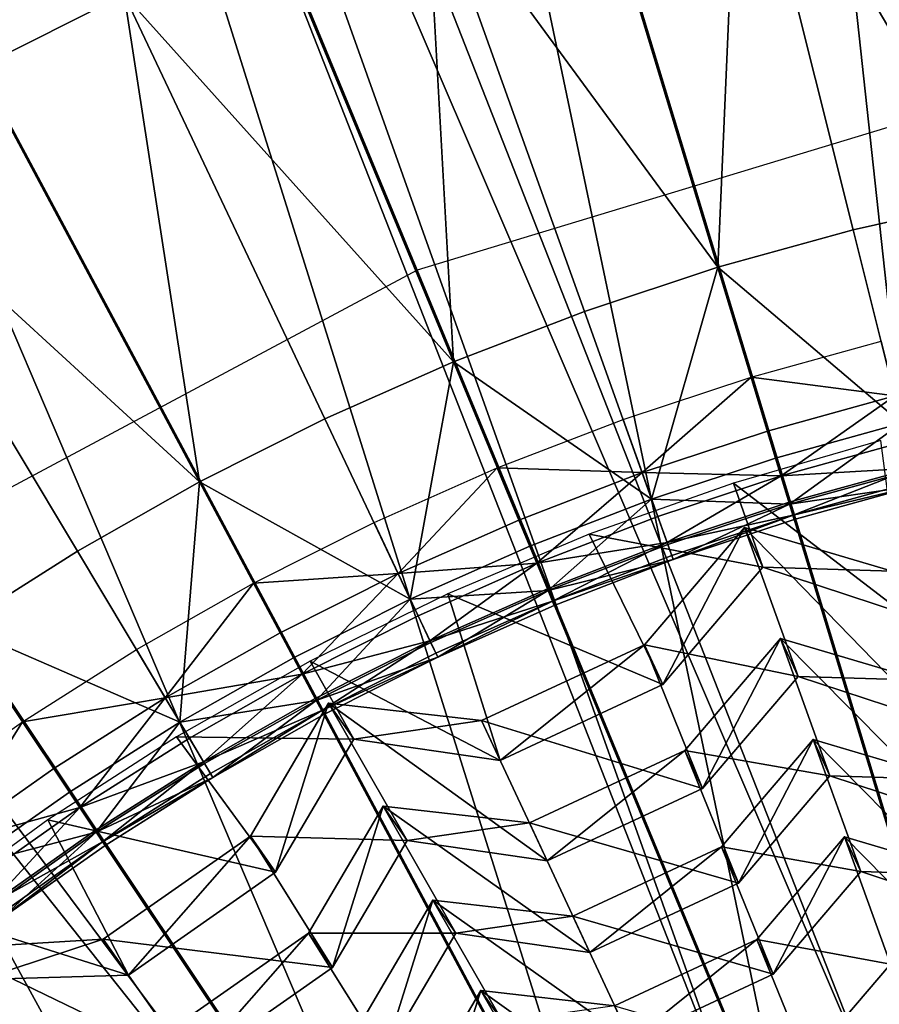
# Model space of a CAD drawing. Extents: x -3.87 to 3.87, y -3.87 to 3.87.
# Tile 73 of 115: x -0.89 to -0.39, y 1.16 to 1.73. Entities that reach past the tile are written whole.
import ezdxf

# ---------------------------------------------------------------- set-up
doc = ezdxf.new("R2010")
doc.units = 0
doc.layers.get('0').update_dxf_attribs({"linetype": 'CONTINUOUS'})

msp = doc.modelspace()

# ---------------------------------------------------------------- linework, layer by layer
for p in [(-0.404441, 1.61092, 8.808193), (-0.482998, 1.589177, 8.808193), (-0.657536, 1.587431, 8.640915), (-0.560396, 1.563612, 8.808193), (-0.636447, 1.534282, 8.808193), (-0.463662, 1.525433, 8.583189), (-0.710962, 1.501245, 8.808193), (-0.537955, 1.500893, 8.583189), (-0.454165, 1.494127, 8.591782), (-0.449411, 1.478453, 8.72069), (-0.610955, 1.47274, 8.583189), (-0.526934, 1.470091, 8.591782), (-0.783768, 1.464594, 8.808193), (-0.473813, 1.463959, 8.594128), (-0.446281, 1.468136, 8.601448), (-0.521416, 1.454669, 8.72069), (-0.441621, 1.452774, 8.613266), (-0.441283, 1.451659, 8.682016), (-0.682482, 1.441028, 8.583189), (-0.598436, 1.442516, 8.591782), (-0.517784, 1.444518, 8.601448), (-0.439335, 1.445239, 8.629379), (-0.438573, 1.442728, 8.651937), (-0.467499, 1.438204, 8.573292), (-0.467499, 1.438204, 8.573292), (-0.557707, 1.434262, 8.594128), (-0.512376, 1.429404, 8.613266), (-0.854691, 1.42442, 8.808193), (-0.592168, 1.427383, 8.72069), (-0.511983, 1.428306, 8.682016), (-0.588042, 1.417422, 8.601448), (-0.509723, 1.42199, 8.629379), (-0.508839, 1.419519, 8.651937), (-0.456747, 1.415146, 8.580355), (-0.456747, 1.415146, 8.580355), (-0.752367, 1.405847, 8.583189), (-0.668494, 1.411455, 8.591782), (-0.581899, 1.402591, 8.613266), (-0.581453, 1.401515, 8.682016), (-0.661491, 1.396648, 8.72069), (-0.639732, 1.399737, 8.594128), (-0.578886, 1.395317, 8.629379), (-0.577881, 1.392892, 8.651937), (-0.656882, 1.386902, 8.601448), (-0.736946, 1.376996, 8.591782), (-0.650018, 1.37239, 8.613266), (-0.446682, 1.373805, 8.434895), (-0.446682, 1.373805, 8.434895), (-0.820446, 1.367285, 8.583189), (-0.64952, 1.371337, 8.682016), (-0.525583, 1.370106, 8.573292), (-0.525583, 1.370106, 8.573292), (-0.729225, 1.36255, 8.72069), (-0.719611, 1.360502, 8.594128), (-0.646652, 1.365272, 8.629379), (-0.645529, 1.362899, 8.651937), (-0.724142, 1.353042, 8.601448), (-0.436414, 1.351785, 8.46644), (-0.436414, 1.351785, 8.46644), (-0.514831, 1.347048, 8.580355), (-0.514831, 1.347048, 8.580355), (-0.803627, 1.339225, 8.591782), (-0.716575, 1.338885, 8.613266), (-0.716026, 1.337857, 8.682016), (-0.712863, 1.331941, 8.629379), (-0.708877, 1.336177, 8.573292), (-0.708877, 1.336177, 8.573292), (-0.711626, 1.329625, 8.651937), (-0.620028, 1.326066, 8.573292), (-0.620028, 1.326066, 8.573292), (-0.886551, 1.325431, 8.583189), (-0.795207, 1.325176, 8.72069), (-0.797073, 1.316688, 8.594128), (-0.789664, 1.315928, 8.601448), (-0.694285, 1.315336, 8.580357), (-0.694285, 1.315336, 8.580357), (-0.427696, 1.315071, 8.305342), (-0.427696, 1.315071, 8.305342), (-0.502151, 1.308772, 8.434895), (-0.502151, 1.308772, 8.434895), (-0.609276, 1.303008, 8.580355), (-0.609276, 1.303008, 8.580355), (-0.868376, 1.29823, 8.591782), (-0.781411, 1.302159, 8.613266), (-0.780812, 1.30116, 8.682016), (-0.777363, 1.295406, 8.629379), (-0.776014, 1.293154, 8.651937), (-0.41787, 1.293998, 8.341108), (-0.417869, 1.293998, 8.341108), (-0.491883, 1.286752, 8.46644), (-0.491883, 1.286752, 8.46644), (-0.859276, 1.284611, 8.72069), (-0.853286, 1.275646, 8.601448), (-0.677195, 1.27637, 8.434895), (-0.677195, 1.27637, 8.434895), (-0.871857, 1.268444, 8.594126), (-0.592346, 1.266714, 8.434895), (-0.592345, 1.266714, 8.434895), (-0.844368, 1.262299, 8.613266), (-0.84372, 1.26133, 8.682016), (-0.754254, 1.259027, 8.573292), (-0.754254, 1.259027, 8.573292), (-0.409461, 1.258659, 8.184326), (-0.409461, 1.258659, 8.184326), (-0.839993, 1.255752, 8.629379), (-0.838535, 1.25357, 8.651937), (-0.66326, 1.256467, 8.46644), (-0.66326, 1.256467, 8.46644), (-0.480781, 1.252833, 8.305342), (-0.480781, 1.252833, 8.305342), (-0.582078, 1.244694, 8.46644), (-0.582078, 1.244694, 8.46644), (-0.739661, 1.238186, 8.580357), (-0.739661, 1.238186, 8.580357), (-0.400058, 1.238495, 8.210794), (-0.400058, 1.238495, 8.210794), (-0.470954, 1.23176, 8.341108), (-0.470954, 1.23176, 8.341108), (-0.648301, 1.221824, 8.305342), (-0.648301, 1.221824, 8.305342), (-0.567098, 1.212584, 8.305342), (-0.567098, 1.212583, 8.305342), (-0.72053, 1.202692, 8.434895), (-0.72053, 1.202692, 8.434895), (-0.634964, 1.202777, 8.341108), (-0.634964, 1.202777, 8.341108), (-0.839617, 1.199255, 8.573292), (-0.839617, 1.199255, 8.573292), (-0.460256, 1.199106, 8.184326), (-0.460256, 1.199106, 8.184326), (-0.557272, 1.19151, 8.341108), (-0.557272, 1.19151, 8.341108), (-0.825024, 1.178414, 8.580357), (-0.825024, 1.178414, 8.580357), (-0.706594, 1.18279, 8.46644), (-0.706593, 1.18279, 8.46644), (-0.450853, 1.178942, 8.210794), (-0.450853, 1.178942, 8.210794), (-0.620548, 1.169435, 8.184326), (-0.620548, 1.169435, 8.184326)]:
    msp.add_point(p)
for points in [[(-0.0853, 1.17118, 4.643104), (-0.439472, 3.694961, 4.643104), (-0.359985, 3.703584, 4.643104)], [(-0.359985, 3.703584, 7.239483), (-0.439472, 3.694961, 7.239483), (-0.164788, 1.162558, 7.239483)], [(-0.164788, 1.162558, 7.239483), (-0.439472, 3.694961, 7.239483), (-0.439472, 3.694961, 4.643104)], [(-0.164788, 1.162558, 7.239483), (-0.439472, 3.694961, 4.643104), (-0.164788, 1.162558, 4.643104)], [(-0.0853, 1.17118, 4.643104), (-0.164788, 1.162558, 4.643104), (-0.439472, 3.694961, 4.643104)], [(-0.390154, 1.107828, 4.643104), (-1.3952, 3.44979, 4.643105), (-1.320774, 3.479002, 4.643105)], [(-1.320774, 3.479002, 7.239485), (-1.3952, 3.44979, 7.239485), (-0.46458, 1.078617, 7.239483)], [(-1.320774, 3.479002, 7.239485), (-0.390154, 1.107828, 7.239483), (-0.390154, 1.107828, 4.643104)], [(-1.320774, 3.479002, 7.239485), (-0.390154, 1.107828, 4.643104), (-1.320774, 3.479002, 4.643105)], [(-1.320774, 3.479002, 7.239485), (-0.46458, 1.078617, 7.239483), (-0.390154, 1.107828, 7.239483)], [(-0.46458, 1.078617, 7.239483), (-1.3952, 3.44979, 7.239485), (-1.3952, 3.44979, 4.643105)], [(-0.46458, 1.078617, 7.239483), (-1.3952, 3.44979, 4.643105), (-0.46458, 1.078617, 4.643104)], [(-0.390154, 1.107828, 4.643104), (-0.46458, 1.078617, 4.643104), (-1.3952, 3.44979, 4.643105)], [(-0.301899, 3.065271, 4.599773), (-0.600901, 3.020955, 4.599773), (0.000004, 0, 4.599773)], [(-0.600901, 3.020955, 4.599773), (-0.894103, 2.947474, 4.599773), (0.000004, 0, 4.599773)], [(-0.667638, 0.966578, 4.643105), (-2.252888, 2.962044, 4.643105), (-2.188756, 3.00979, 4.643105)], [(-2.188756, 3.00979, 7.239485), (-2.252888, 2.962044, 7.239485), (-0.73177, 0.918832, 7.239485)], [(-2.188756, 3.00979, 7.239485), (-0.667638, 0.966578, 7.239485), (-0.667638, 0.966578, 4.643105)], [(-2.188756, 3.00979, 7.239485), (-0.667638, 0.966578, 4.643105), (-2.188756, 3.00979, 4.643105)], [(-2.188756, 3.00979, 7.239485), (-0.73177, 0.918832, 7.239485), (-0.667638, 0.966578, 7.239485)], [(-0.73177, 0.918832, 7.239485), (-2.252888, 2.962044, 7.239485), (-2.252888, 2.962044, 4.643105)], [(-0.73177, 0.918832, 7.239485), (-2.252888, 2.962044, 4.643105), (-0.73177, 0.918833, 4.643105)], [(-0.667638, 0.966578, 4.643105), (-0.73177, 0.918833, 4.643105), (-2.252888, 2.962044, 4.643105)], [(-0.894103, 2.947474, 4.599773), (-1.178714, 2.845677, 4.599773), (0.000004, 0, 4.599773)], [(-1.178714, 2.845677, 4.599773), (-1.451946, 2.716408, 4.599773), (0.000004, 0, 4.599773)], [(-1.451946, 2.716408, 4.599773), (-1.71123, 2.561041, 4.599773), (0.000004, 0, 4.599773)], [(-1.71123, 2.561041, 4.599773), (-1.953992, 2.380951, 4.599772), (0.000004, 0, 4.599773)], [(-0.23639, 2.390699, 7.281732), (-0.223722, 1.120067, 7.281732), (-0.469591, 2.356136, 7.281732)], [(-1.953992, 2.380951, 4.599772), (-2.177983, 2.177987, 4.599772), (0.000004, 0, 4.599773)], [(-0.469591, 2.356136, 7.281732), (-0.332431, 1.092823, 7.281732), (-0.698268, 2.298827, 7.281732)], [(-0.469591, 2.356136, 7.281732), (-0.223722, 1.120067, 7.281732), (-0.332431, 1.092823, 7.281732)], [(-0.698268, 2.298827, 7.281732), (-0.437955, 1.05508, 7.281732), (-0.920245, 2.219431, 7.281732)], [(-0.698268, 2.298827, 7.281732), (-0.332431, 1.092823, 7.281732), (-0.437955, 1.05508, 7.281732)], [(-0.920245, 2.219431, 7.281732), (-0.53926, 1.007151, 7.281732), (-1.133348, 2.118611, 7.281732)], [(-0.920245, 2.219431, 7.281732), (-0.437955, 1.05508, 7.281732), (-0.53926, 1.007151, 7.281732)], [(-2.177983, 2.177987, 4.599772), (-2.380948, 1.953996, 4.599772), (0.000004, 0, 4.599773)], [(-1.133348, 2.118611, 7.281732), (-0.635393, 0.949547, 7.281732), (-1.33557, 1.997436, 7.281732)], [(-1.133348, 2.118611, 7.281732), (-0.53926, 1.007151, 7.281732), (-0.635393, 0.949547, 7.281732)], [(-0.82745, 1.747539, 8.984764), (-1.077144, 2.013462, 9.162994), (-0.912201, 1.704875, 8.984764)], [(-1.33557, 1.997436, 7.281732), (-0.725402, 0.882776, 7.281732), (-1.524908, 1.856978, 7.281732)], [(-1.33557, 1.997436, 7.281732), (-0.635393, 0.949547, 7.281732), (-0.725402, 0.882776, 7.281732)], [(-2.380948, 1.953996, 4.599772), (-2.561038, 1.711233, 4.599772), (0.000004, 0, 4.599773)], [(-0.470641, 1.875207, 8.984764), (-0.324912, 1.628785, 8.808193), (-0.378065, 1.896003, 8.984764)], [(-0.470641, 1.875207, 8.984764), (-0.562087, 1.849896, 8.984764), (-0.482998, 1.589177, 8.808193)], [(-0.470641, 1.875207, 8.984764), (-0.482998, 1.589177, 8.808193), (-0.404441, 1.61092, 8.808193)], [(-0.470641, 1.875207, 8.984764), (-0.404441, 1.61092, 8.808193), (-0.324912, 1.628785, 8.808193)], [(-1.524908, 1.856978, 7.281732), (-0.808449, 0.807523, 7.281732), (-1.699605, 1.698679, 7.281732)], [(-1.524908, 1.856978, 7.281732), (-0.725402, 0.882776, 7.281732), (-0.808449, 0.807523, 7.281732)], [(-0.652183, 1.820137, 8.984764), (-0.482998, 1.589177, 8.808193), (-0.562087, 1.849896, 8.984764)], [(-0.652183, 1.820137, 8.984764), (-0.74071, 1.785996, 8.984764), (-0.636447, 1.534282, 8.808193)], [(-0.652183, 1.820137, 8.984764), (-0.560396, 1.563612, 8.808193), (-0.482998, 1.589177, 8.808193)], [(-0.652183, 1.820137, 8.984764), (-0.636447, 1.534282, 8.808193), (-0.560396, 1.563612, 8.808193)], [(-0.82745, 1.747539, 8.984764), (-0.636447, 1.534282, 8.808193), (-0.74071, 1.785996, 8.984764)], [(-0.82745, 1.747539, 8.984764), (-0.912201, 1.704875, 8.984764), (-0.783768, 1.464594, 8.808193)], [(-0.82745, 1.747539, 8.984764), (-0.710962, 1.501245, 8.808193), (-0.636447, 1.534282, 8.808193)], [(-0.82745, 1.747539, 8.984764), (-0.783768, 1.464594, 8.808193), (-0.710962, 1.501245, 8.808193)], [(-2.561038, 1.711233, 4.599772), (-2.716404, 1.45195, 4.599772), (0.000004, 0, 4.599773)], [(-0.99476, 1.65811, 8.984764), (-0.783768, 1.464594, 8.808193), (-0.912201, 1.704875, 8.984764)], [(-1.699605, 1.698679, 7.281732), (-0.883702, 0.724475, 7.281732), (-1.857904, 1.523982, 7.281732)], [(-1.699605, 1.698679, 7.281732), (-0.808449, 0.807523, 7.281732), (-0.883702, 0.724475, 7.281732)], [(-0.335209, 1.685207, 8.640915), (-0.657536, 1.587431, 8.640915), (0, 0, 8.640915)], [(-0.99476, 1.65811, 8.984764), (-0.854691, 1.42442, 8.808193), (-0.783768, 1.464594, 8.808193)], [(-0.99476, 1.65811, 8.984764), (-0.923559, 1.380817, 8.808193), (-0.854691, 1.42442, 8.808193)], [(-0.376326, 1.498682, 8.72069), (-0.324912, 1.628785, 8.808193), (-0.404441, 1.61092, 8.808193)], [(-0.376326, 1.498682, 8.72069), (-0.404441, 1.61092, 8.808193), (-0.482998, 1.589177, 8.808193)], [(-0.521416, 1.454669, 8.72069), (-0.482998, 1.589177, 8.808193), (-0.560396, 1.563612, 8.808193)], [(-0.521416, 1.454669, 8.72069), (-0.449411, 1.478453, 8.72069), (-0.482998, 1.589177, 8.808193)], [(-0.376326, 1.498682, 8.72069), (-0.482998, 1.589177, 8.808193), (-0.449411, 1.478453, 8.72069)], [(-0.657536, 1.587431, 8.640915), (-0.954594, 1.42865, 8.640915), (0, 0, 8.640915)], [(-0.521416, 1.454669, 8.72069), (-0.560396, 1.563612, 8.808193), (-0.636447, 1.534282, 8.808193)], [(-0.380306, 1.51457, 8.591782), (-0.463662, 1.525433, 8.583189), (-0.388255, 1.546304, 8.583189)], [(-0.661491, 1.396648, 8.72069), (-0.636447, 1.534282, 8.808193), (-0.710962, 1.501245, 8.808193)], [(-0.661491, 1.396648, 8.72069), (-0.592168, 1.427383, 8.72069), (-0.636447, 1.534282, 8.808193)], [(-0.521416, 1.454669, 8.72069), (-0.636447, 1.534282, 8.808193), (-0.592168, 1.427383, 8.72069)], [(-1.857904, 1.523982, 7.281732), (-0.883702, 0.724475, 7.281732), (-0.950473, 0.634467, 7.281732)], [(-0.526934, 1.470091, 8.591782), (-0.537955, 1.500893, 8.583189), (-0.463662, 1.525433, 8.583189)], [(-0.526934, 1.470091, 8.591782), (-0.463662, 1.525433, 8.583189), (-0.454165, 1.494127, 8.591782)], [(-0.380306, 1.51457, 8.591782), (-0.454165, 1.494127, 8.591782), (-0.463662, 1.525433, 8.583189)], [(-0.380306, 1.51457, 8.591782), (-0.446281, 1.468136, 8.601448), (-0.454165, 1.494127, 8.591782)], [(-0.380306, 1.51457, 8.591782), (-0.373707, 1.488223, 8.601448), (-0.446281, 1.468136, 8.601448)], [(-0.661491, 1.396648, 8.72069), (-0.710962, 1.501245, 8.808193), (-0.783768, 1.464594, 8.808193)], [(-0.526934, 1.470091, 8.591782), (-0.610955, 1.47274, 8.583189), (-0.537955, 1.500893, 8.583189)], [(-0.376326, 1.498682, 8.72069), (-0.449411, 1.478453, 8.72069), (-0.441283, 1.451659, 8.682016)], [(-0.376326, 1.498682, 8.72069), (-0.441283, 1.451659, 8.682016), (-0.369523, 1.471521, 8.682016)], [(-0.526934, 1.470091, 8.591782), (-0.454165, 1.494127, 8.591782), (-0.446281, 1.468136, 8.601448)], [(-0.375171, 1.388244, 8.580355), (-0.388334, 1.488727, 8.594128), (-0.473813, 1.463959, 8.594128)], [(-0.369806, 1.472651, 8.613266), (-0.446281, 1.468136, 8.601448), (-0.373707, 1.488223, 8.601448)], [(-0.521416, 1.454669, 8.72069), (-0.441283, 1.451659, 8.682016), (-0.449411, 1.478453, 8.72069)], [(-0.668494, 1.411455, 8.591782), (-0.682482, 1.441028, 8.583189), (-0.610955, 1.47274, 8.583189)], [(-0.668494, 1.411455, 8.591782), (-0.610955, 1.47274, 8.583189), (-0.598436, 1.442516, 8.591782)], [(-0.526934, 1.470091, 8.591782), (-0.598436, 1.442516, 8.591782), (-0.610955, 1.47274, 8.583189)], [(-0.526934, 1.470091, 8.591782), (-0.588042, 1.417422, 8.601448), (-0.598436, 1.442516, 8.591782)], [(-0.526934, 1.470091, 8.591782), (-0.517784, 1.444518, 8.601448), (-0.588042, 1.417422, 8.601448)], [(-0.526934, 1.470091, 8.591782), (-0.446281, 1.468136, 8.601448), (-0.517784, 1.444518, 8.601448)], [(-0.369806, 1.472651, 8.613266), (-0.441621, 1.452774, 8.613266), (-0.446281, 1.468136, 8.601448)], [(-0.369806, 1.472651, 8.613266), (-0.439335, 1.445239, 8.629379), (-0.441621, 1.452774, 8.613266)], [(-0.367255, 1.462467, 8.651937), (-0.369523, 1.471521, 8.682016), (-0.441283, 1.451659, 8.682016)], [(-0.369806, 1.472651, 8.613266), (-0.367893, 1.465013, 8.629379), (-0.439335, 1.445239, 8.629379)], [(-0.795207, 1.325176, 8.72069), (-0.783768, 1.464594, 8.808193), (-0.854691, 1.42442, 8.808193)], [(-0.795207, 1.325176, 8.72069), (-0.729225, 1.36255, 8.72069), (-0.783768, 1.464594, 8.808193)], [(-0.661491, 1.396648, 8.72069), (-0.783768, 1.464594, 8.808193), (-0.729225, 1.36255, 8.72069)], [(-0.456747, 1.415146, 8.580355), (-0.473813, 1.463959, 8.594128), (-0.557707, 1.434262, 8.594128)], [(-0.512376, 1.429404, 8.613266), (-0.517784, 1.444518, 8.601448), (-0.446281, 1.468136, 8.601448)], [(-0.512376, 1.429404, 8.613266), (-0.446281, 1.468136, 8.601448), (-0.441621, 1.452774, 8.613266)], [(-0.375171, 1.388244, 8.580355), (-0.473813, 1.463959, 8.594128), (-0.456747, 1.415146, 8.580355)], [(-0.367255, 1.462467, 8.651937), (-0.439335, 1.445239, 8.629379), (-0.367893, 1.465013, 8.629379)], [(-0.367255, 1.462467, 8.651937), (-0.441283, 1.451659, 8.682016), (-0.438573, 1.442728, 8.651937)], [(-0.367255, 1.462467, 8.651937), (-0.438573, 1.442728, 8.651937), (-0.439335, 1.445239, 8.629379)], [(-2.716404, 1.45195, 4.599772), (-2.845673, 1.178718, 4.599772), (0.000004, 0, 4.599773)], [(-0.521416, 1.454669, 8.72069), (-0.592168, 1.427383, 8.72069), (-0.581453, 1.401515, 8.682016)], [(-0.521416, 1.454669, 8.72069), (-0.581453, 1.401515, 8.682016), (-0.511983, 1.428306, 8.682016)], [(-0.521416, 1.454669, 8.72069), (-0.511983, 1.428306, 8.682016), (-0.441283, 1.451659, 8.682016)], [(-0.512376, 1.429404, 8.613266), (-0.441621, 1.452774, 8.613266), (-0.439335, 1.445239, 8.629379)], [(-0.508839, 1.419519, 8.651937), (-0.441283, 1.451659, 8.682016), (-0.511983, 1.428306, 8.682016)], [(-0.508839, 1.419519, 8.651937), (-0.438573, 1.442728, 8.651937), (-0.441283, 1.451659, 8.682016)], [(-0.668494, 1.411455, 8.591782), (-0.752367, 1.405847, 8.583189), (-0.682482, 1.441028, 8.583189)], [(-0.668494, 1.411455, 8.591782), (-0.598436, 1.442516, 8.591782), (-0.588042, 1.417422, 8.601448)], [(-0.512376, 1.429404, 8.613266), (-0.588042, 1.417422, 8.601448), (-0.517784, 1.444518, 8.601448)], [(-0.512376, 1.429404, 8.613266), (-0.439335, 1.445239, 8.629379), (-0.509723, 1.42199, 8.629379)], [(-0.508839, 1.419519, 8.651937), (-0.509723, 1.42199, 8.629379), (-0.439335, 1.445239, 8.629379)], [(-0.508839, 1.419519, 8.651937), (-0.439335, 1.445239, 8.629379), (-0.438573, 1.442728, 8.651937)], [(-0.467499, 1.438204, 8.573292), (-0.514831, 1.347048, 8.580355), (-0.525583, 1.370106, 8.573292)], [(-0.436414, 1.351785, 8.46644), (-0.467499, 1.438204, 8.573292), (-0.525583, 1.370106, 8.573292)], [(-0.467499, 1.438204, 8.573292), (-0.456747, 1.415146, 8.580355), (-0.514831, 1.347048, 8.580355)], [(-0.381755, 1.412818, 8.573292), (-0.456747, 1.415146, 8.580355), (-0.467499, 1.438204, 8.573292)], [(-0.358509, 1.326093, 8.46644), (-0.381755, 1.412818, 8.573292), (-0.467499, 1.438204, 8.573292)], [(-0.358509, 1.326093, 8.46644), (-0.467499, 1.438204, 8.573292), (-0.436414, 1.351785, 8.46644)], [(-0.954594, 1.42865, 8.640915), (-1.214967, 1.214967, 8.640915), (0, 0, 8.640915)], [(-0.514831, 1.347048, 8.580355), (-0.557707, 1.434262, 8.594128), (-0.639732, 1.399737, 8.594128)], [(-0.512376, 1.429404, 8.613266), (-0.581899, 1.402591, 8.613266), (-0.588042, 1.417422, 8.601448)], [(-0.512376, 1.429404, 8.613266), (-0.578886, 1.395317, 8.629379), (-0.581899, 1.402591, 8.613266)], [(-0.512376, 1.429404, 8.613266), (-0.509723, 1.42199, 8.629379), (-0.578886, 1.395317, 8.629379)], [(-0.456747, 1.415146, 8.580355), (-0.557707, 1.434262, 8.594128), (-0.514831, 1.347048, 8.580355)], [(-0.795207, 1.325176, 8.72069), (-0.854691, 1.42442, 8.808193), (-0.923559, 1.380817, 8.808193)], [(-0.661491, 1.396648, 8.72069), (-0.581453, 1.401515, 8.682016), (-0.592168, 1.427383, 8.72069)], [(-0.508839, 1.419519, 8.651937), (-0.511983, 1.428306, 8.682016), (-0.581453, 1.401515, 8.682016)], [(-0.668494, 1.411455, 8.591782), (-0.588042, 1.417422, 8.601448), (-0.656882, 1.386902, 8.601448)], [(-0.650018, 1.37239, 8.613266), (-0.656882, 1.386902, 8.601448), (-0.588042, 1.417422, 8.601448)], [(-0.650018, 1.37239, 8.613266), (-0.588042, 1.417422, 8.601448), (-0.581899, 1.402591, 8.613266)], [(-0.508839, 1.419519, 8.651937), (-0.581453, 1.401515, 8.682016), (-0.577881, 1.392892, 8.651937)], [(-0.508839, 1.419519, 8.651937), (-0.578886, 1.395317, 8.629379), (-0.509723, 1.42199, 8.629379)], [(-0.508839, 1.419519, 8.651937), (-0.577881, 1.392892, 8.651937), (-0.578886, 1.395317, 8.629379)], [(-0.381755, 1.412818, 8.573292), (-0.375171, 1.388244, 8.580355), (-0.456747, 1.415146, 8.580355)], [(-0.803627, 1.339225, 8.591782), (-0.820446, 1.367285, 8.583189), (-0.752367, 1.405847, 8.583189)], [(-0.803627, 1.339225, 8.591782), (-0.752367, 1.405847, 8.583189), (-0.736946, 1.376996, 8.591782)], [(-0.668494, 1.411455, 8.591782), (-0.736946, 1.376996, 8.591782), (-0.752367, 1.405847, 8.583189)], [(-0.668494, 1.411455, 8.591782), (-0.724142, 1.353042, 8.601448), (-0.736946, 1.376996, 8.591782)], [(-0.668494, 1.411455, 8.591782), (-0.656882, 1.386902, 8.601448), (-0.724142, 1.353042, 8.601448)], [(-0.661491, 1.396648, 8.72069), (-0.64952, 1.371337, 8.682016), (-0.581453, 1.401515, 8.682016)], [(-0.650018, 1.37239, 8.613266), (-0.581899, 1.402591, 8.613266), (-0.578886, 1.395317, 8.629379)], [(-0.645529, 1.362899, 8.651937), (-0.581453, 1.401515, 8.682016), (-0.64952, 1.371337, 8.682016)], [(-0.645529, 1.362899, 8.651937), (-0.577881, 1.392892, 8.651937), (-0.581453, 1.401515, 8.682016)], [(-0.661491, 1.396648, 8.72069), (-0.729225, 1.36255, 8.72069), (-0.716026, 1.337857, 8.682016)], [(-0.609276, 1.303008, 8.580355), (-0.639732, 1.399737, 8.594128), (-0.719611, 1.360502, 8.594128)], [(-0.661491, 1.396648, 8.72069), (-0.716026, 1.337857, 8.682016), (-0.64952, 1.371337, 8.682016)], [(-0.650018, 1.37239, 8.613266), (-0.578886, 1.395317, 8.629379), (-0.646652, 1.365272, 8.629379)], [(-0.645529, 1.362899, 8.651937), (-0.646652, 1.365272, 8.629379), (-0.578886, 1.395317, 8.629379)], [(-0.645529, 1.362899, 8.651937), (-0.578886, 1.395317, 8.629379), (-0.577881, 1.392892, 8.651937)], [(-0.514831, 1.347048, 8.580355), (-0.639732, 1.399737, 8.594128), (-0.609276, 1.303008, 8.580355)], [(-0.650018, 1.37239, 8.613266), (-0.724142, 1.353042, 8.601448), (-0.656882, 1.386902, 8.601448)], [(-0.795207, 1.325176, 8.72069), (-0.923559, 1.380817, 8.808193), (-0.859276, 1.284611, 8.72069)], [(-0.921271, 1.240942, 8.72069), (-0.859276, 1.284611, 8.72069), (-0.923559, 1.380817, 8.808193)], [(-0.803627, 1.339225, 8.591782), (-0.736946, 1.376996, 8.591782), (-0.724142, 1.353042, 8.601448)], [(-0.650018, 1.37239, 8.613266), (-0.716575, 1.338885, 8.613266), (-0.724142, 1.353042, 8.601448)], [(-0.650018, 1.37239, 8.613266), (-0.712863, 1.331941, 8.629379), (-0.716575, 1.338885, 8.613266)], [(-0.650018, 1.37239, 8.613266), (-0.646652, 1.365272, 8.629379), (-0.712863, 1.331941, 8.629379)], [(-0.41787, 1.293998, 8.341108), (-0.446682, 1.373805, 8.434895), (-0.502151, 1.308772, 8.434895)], [(-0.446682, 1.373805, 8.434895), (-0.491883, 1.286752, 8.46644), (-0.502151, 1.308772, 8.434895)], [(-0.446682, 1.373805, 8.434895), (-0.436414, 1.351785, 8.46644), (-0.491883, 1.286752, 8.46644)], [(-0.343314, 1.26941, 8.341108), (-0.364797, 1.349562, 8.434893), (-0.446682, 1.373805, 8.434895)], [(-0.343314, 1.26941, 8.341108), (-0.446682, 1.373805, 8.434895), (-0.41787, 1.293998, 8.341108)], [(-0.364797, 1.349562, 8.434893), (-0.436414, 1.351785, 8.46644), (-0.446682, 1.373805, 8.434895)], [(-0.803627, 1.339225, 8.591782), (-0.886551, 1.325431, 8.583189), (-0.820446, 1.367285, 8.583189)], [(-0.645529, 1.362899, 8.651937), (-0.64952, 1.371337, 8.682016), (-0.716026, 1.337857, 8.682016)], [(-0.525583, 1.370106, 8.573292), (-0.609276, 1.303008, 8.580355), (-0.620028, 1.326066, 8.573292)], [(-0.491883, 1.286752, 8.46644), (-0.525583, 1.370106, 8.573292), (-0.620028, 1.326066, 8.573292)], [(-0.525583, 1.370106, 8.573292), (-0.514831, 1.347048, 8.580355), (-0.609276, 1.303008, 8.580355)], [(-0.436414, 1.351785, 8.46644), (-0.525583, 1.370106, 8.573292), (-0.491883, 1.286752, 8.46644)], [(-0.694285, 1.315336, 8.580357), (-0.719611, 1.360502, 8.594128), (-0.797073, 1.316688, 8.594128)], [(-0.795207, 1.325176, 8.72069), (-0.716026, 1.337857, 8.682016), (-0.729225, 1.36255, 8.72069)], [(-0.609276, 1.303008, 8.580355), (-0.719611, 1.360502, 8.594128), (-0.694285, 1.315336, 8.580357)], [(-0.645529, 1.362899, 8.651937), (-0.716026, 1.337857, 8.682016), (-0.711626, 1.329625, 8.651937)], [(-0.645529, 1.362899, 8.651937), (-0.712863, 1.331941, 8.629379), (-0.646652, 1.365272, 8.629379)], [(-0.645529, 1.362899, 8.651937), (-0.711626, 1.329625, 8.651937), (-0.712863, 1.331941, 8.629379)], [(-0.803627, 1.339225, 8.591782), (-0.724142, 1.353042, 8.601448), (-0.789664, 1.315928, 8.601448)], [(-0.781411, 1.302159, 8.613266), (-0.789664, 1.315928, 8.601448), (-0.724142, 1.353042, 8.601448)], [(-0.781411, 1.302159, 8.613266), (-0.724142, 1.353042, 8.601448), (-0.716575, 1.338885, 8.613266)], [(-0.364797, 1.349562, 8.434893), (-0.358509, 1.326093, 8.46644), (-0.436414, 1.351785, 8.46644)], [(-0.803627, 1.339225, 8.591782), (-0.868376, 1.29823, 8.591782), (-0.886551, 1.325431, 8.583189)], [(-0.803627, 1.339225, 8.591782), (-0.853286, 1.275646, 8.601448), (-0.868376, 1.29823, 8.591782)], [(-0.803627, 1.339225, 8.591782), (-0.789664, 1.315928, 8.601448), (-0.853286, 1.275646, 8.601448)], [(-0.795207, 1.325176, 8.72069), (-0.780812, 1.30116, 8.682016), (-0.716026, 1.337857, 8.682016)], [(-0.781411, 1.302159, 8.613266), (-0.716575, 1.338885, 8.613266), (-0.712863, 1.331941, 8.629379)], [(-0.776014, 1.293154, 8.651937), (-0.716026, 1.337857, 8.682016), (-0.780812, 1.30116, 8.682016)], [(-0.776014, 1.293154, 8.651937), (-0.711626, 1.329625, 8.651937), (-0.716026, 1.337857, 8.682016)], [(-0.781411, 1.302159, 8.613266), (-0.712863, 1.331941, 8.629379), (-0.777363, 1.295406, 8.629379)], [(-0.776014, 1.293154, 8.651937), (-0.777363, 1.295406, 8.629379), (-0.712863, 1.331941, 8.629379)], [(-0.776014, 1.293154, 8.651937), (-0.712863, 1.331941, 8.629379), (-0.711626, 1.329625, 8.651937)], [(-0.708877, 1.336177, 8.573292), (-0.739661, 1.238186, 8.580357), (-0.754254, 1.259027, 8.573292)], [(-0.66326, 1.256467, 8.46644), (-0.708877, 1.336177, 8.573292), (-0.754254, 1.259027, 8.573292)], [(-0.708877, 1.336177, 8.573292), (-0.694285, 1.315336, 8.580357), (-0.739661, 1.238186, 8.580357)], [(-0.620028, 1.326066, 8.573292), (-0.694285, 1.315336, 8.580357), (-0.708877, 1.336177, 8.573292)], [(-0.582078, 1.244694, 8.46644), (-0.620028, 1.326066, 8.573292), (-0.708877, 1.336177, 8.573292)], [(-0.582078, 1.244694, 8.46644), (-0.708877, 1.336177, 8.573292), (-0.66326, 1.256467, 8.46644)], [(-0.620028, 1.326066, 8.573292), (-0.609276, 1.303008, 8.580355), (-0.694285, 1.315336, 8.580357)], [(-0.491883, 1.286752, 8.46644), (-0.620028, 1.326066, 8.573292), (-0.582078, 1.244694, 8.46644)], [(-0.931028, 1.254098, 8.591782), (-0.950516, 1.280375, 8.583189), (-0.886551, 1.325431, 8.583189)], [(-0.931028, 1.254098, 8.591782), (-0.886551, 1.325431, 8.583189), (-0.868376, 1.29823, 8.591782)], [(-0.795207, 1.325176, 8.72069), (-0.859276, 1.284611, 8.72069), (-0.84372, 1.26133, 8.682016)], [(-0.795207, 1.325176, 8.72069), (-0.84372, 1.26133, 8.682016), (-0.780812, 1.30116, 8.682016)], [(-0.739661, 1.238186, 8.580357), (-0.797073, 1.316688, 8.594128), (-0.871857, 1.268444, 8.594126)], [(-0.781411, 1.302159, 8.613266), (-0.853286, 1.275646, 8.601448), (-0.789664, 1.315928, 8.601448)], [(-0.694285, 1.315336, 8.580357), (-0.797073, 1.316688, 8.594128), (-0.739661, 1.238186, 8.580357)], [(-0.400058, 1.238495, 8.210794), (-0.427696, 1.315071, 8.305342), (-0.480781, 1.252833, 8.305342)], [(-0.427696, 1.315071, 8.305342), (-0.470954, 1.23176, 8.341108), (-0.480781, 1.252833, 8.305342)], [(-0.427696, 1.315071, 8.305342), (-0.417869, 1.293998, 8.341108), (-0.470954, 1.23176, 8.341108)], [(-0.328719, 1.214968, 8.210794), (-0.349331, 1.29187, 8.30534), (-0.427696, 1.315071, 8.305342)], [(-0.328719, 1.214968, 8.210794), (-0.427696, 1.315071, 8.305342), (-0.400058, 1.238495, 8.210794)], [(-0.349331, 1.29187, 8.30534), (-0.417869, 1.293998, 8.341108), (-0.427696, 1.315071, 8.305342)], [(-0.470954, 1.23176, 8.341108), (-0.502151, 1.308772, 8.434895), (-0.592346, 1.266714, 8.434895)], [(-0.502151, 1.308772, 8.434895), (-0.582078, 1.244694, 8.46644), (-0.592345, 1.266714, 8.434895)], [(-0.502151, 1.308772, 8.434895), (-0.491883, 1.286752, 8.46644), (-0.582078, 1.244694, 8.46644)], [(-0.41787, 1.293998, 8.341108), (-0.502151, 1.308772, 8.434895), (-0.470954, 1.23176, 8.341108)], [(-0.931028, 1.254098, 8.591782), (-0.868376, 1.29823, 8.591782), (-0.853286, 1.275646, 8.601448)], [(-0.781411, 1.302159, 8.613266), (-0.844368, 1.262299, 8.613266), (-0.853286, 1.275646, 8.601448)], [(-0.781411, 1.302159, 8.613266), (-0.839993, 1.255752, 8.629379), (-0.844368, 1.262299, 8.613266)], [(-0.776014, 1.293154, 8.651937), (-0.780812, 1.30116, 8.682016), (-0.84372, 1.26133, 8.682016)], [(-0.781411, 1.302159, 8.613266), (-0.777363, 1.295406, 8.629379), (-0.839993, 1.255752, 8.629379)], [(-0.776014, 1.293154, 8.651937), (-0.84372, 1.26133, 8.682016), (-0.838535, 1.25357, 8.651937)], [(-0.776014, 1.293154, 8.651937), (-0.839993, 1.255752, 8.629379), (-0.777363, 1.295406, 8.629379)], [(-0.776014, 1.293154, 8.651937), (-0.838535, 1.25357, 8.651937), (-0.839993, 1.255752, 8.629379)], [(-0.349331, 1.29187, 8.30534), (-0.343314, 1.26941, 8.341108), (-0.417869, 1.293998, 8.341108)], [(-0.921271, 1.240942, 8.72069), (-0.84372, 1.26133, 8.682016), (-0.859276, 1.284611, 8.72069)], [(-0.931028, 1.254098, 8.591782), (-0.853286, 1.275646, 8.601448), (-0.914849, 1.232282, 8.601448)], [(-0.905286, 1.219389, 8.613266), (-0.914849, 1.232282, 8.601448), (-0.853286, 1.275646, 8.601448)], [(-0.905286, 1.219389, 8.613266), (-0.853286, 1.275646, 8.601448), (-0.844368, 1.262299, 8.613266)], [(-0.634964, 1.202777, 8.341108), (-0.677195, 1.27637, 8.434895), (-0.72053, 1.202692, 8.434895)], [(-0.677195, 1.27637, 8.434895), (-0.706593, 1.18279, 8.46644), (-0.72053, 1.202692, 8.434895)], [(-0.677195, 1.27637, 8.434895), (-0.66326, 1.256467, 8.46644), (-0.706593, 1.18279, 8.46644)], [(-0.557272, 1.19151, 8.341108), (-0.592346, 1.266714, 8.434895), (-0.677195, 1.27637, 8.434895)], [(-0.557272, 1.19151, 8.341108), (-0.677195, 1.27637, 8.434895), (-0.634964, 1.202777, 8.341108)], [(-0.592345, 1.266714, 8.434895), (-0.66326, 1.256467, 8.46644), (-0.677195, 1.27637, 8.434895)], [(-0.825024, 1.178414, 8.580357), (-0.871857, 1.268444, 8.594126), (-0.94371, 1.215934, 8.594126)], [(-0.739661, 1.238186, 8.580357), (-0.871857, 1.268444, 8.594126), (-0.825024, 1.178414, 8.580357)], [(-0.592345, 1.266714, 8.434895), (-0.582078, 1.244694, 8.46644), (-0.66326, 1.256467, 8.46644)], [(-0.470954, 1.23176, 8.341108), (-0.592346, 1.266714, 8.434895), (-0.557272, 1.19151, 8.341108)], [(-0.921271, 1.240942, 8.72069), (-0.904592, 1.218453, 8.682016), (-0.84372, 1.26133, 8.682016)], [(-0.905286, 1.219389, 8.613266), (-0.844368, 1.262299, 8.613266), (-0.839993, 1.255752, 8.629379)], [(-0.899032, 1.210956, 8.651937), (-0.84372, 1.26133, 8.682016), (-0.904592, 1.218453, 8.682016)], [(-0.899032, 1.210956, 8.651937), (-0.838535, 1.25357, 8.651937), (-0.84372, 1.26133, 8.682016)], [(-0.754254, 1.259027, 8.573292), (-0.825024, 1.178414, 8.580357), (-0.839617, 1.199255, 8.573292)], [(-0.706594, 1.18279, 8.46644), (-0.754254, 1.259027, 8.573292), (-0.839617, 1.199255, 8.573292)], [(-0.754254, 1.259027, 8.573292), (-0.739661, 1.238186, 8.580357), (-0.825024, 1.178414, 8.580357)], [(-0.66326, 1.256467, 8.46644), (-0.754254, 1.259027, 8.573292), (-0.706594, 1.18279, 8.46644)], [(-0.382823, 1.184786, 8.078861), (-0.409461, 1.258659, 8.184326), (-0.460256, 1.199106, 8.184326)], [(-0.409461, 1.258659, 8.184326), (-0.450853, 1.178942, 8.210794), (-0.460256, 1.199106, 8.184326)], [(-0.409461, 1.258659, 8.184326), (-0.400058, 1.238495, 8.210794), (-0.450853, 1.178942, 8.210794)], [(-0.314596, 1.162286, 8.078861), (-0.334477, 1.236459, 8.184324), (-0.409461, 1.258659, 8.184326)], [(-0.314596, 1.162286, 8.078861), (-0.409461, 1.258659, 8.184326), (-0.382823, 1.184786, 8.078861)], [(-0.334477, 1.236459, 8.184324), (-0.400058, 1.238495, 8.210794), (-0.409461, 1.258659, 8.184326)], [(-0.905286, 1.219389, 8.613266), (-0.839993, 1.255752, 8.629379), (-0.900595, 1.213064, 8.629379)], [(-0.899032, 1.210956, 8.651937), (-0.900595, 1.213064, 8.629379), (-0.839993, 1.255752, 8.629379)], [(-0.899032, 1.210956, 8.651937), (-0.839993, 1.255752, 8.629379), (-0.838535, 1.25357, 8.651937)], [(-0.450853, 1.178942, 8.210794), (-0.480781, 1.252833, 8.305342), (-0.567098, 1.212583, 8.305342)], [(-0.480781, 1.252833, 8.305342), (-0.557272, 1.19151, 8.341108), (-0.567098, 1.212584, 8.305342)], [(-0.480781, 1.252833, 8.305342), (-0.470954, 1.23176, 8.341108), (-0.557272, 1.19151, 8.341108)], [(-0.400058, 1.238495, 8.210794), (-0.480781, 1.252833, 8.305342), (-0.450853, 1.178942, 8.210794)], [(-0.334477, 1.236459, 8.184324), (-0.328719, 1.214968, 8.210794), (-0.400058, 1.238495, 8.210794)], [(-0.607787, 1.151209, 8.210794), (-0.648301, 1.221824, 8.305342), (-0.689772, 1.151314, 8.305342)], [(-0.648301, 1.221824, 8.305342), (-0.676435, 1.132267, 8.341108), (-0.689772, 1.151314, 8.305342)], [(-0.648301, 1.221824, 8.305342), (-0.634964, 1.202777, 8.341108), (-0.676435, 1.132267, 8.341108)], [(-0.533446, 1.140428, 8.210794), (-0.567098, 1.212583, 8.305342), (-0.648301, 1.221824, 8.305342)], [(-0.533446, 1.140428, 8.210794), (-0.648301, 1.221824, 8.305342), (-0.607787, 1.151209, 8.210794)], [(-0.567098, 1.212584, 8.305342), (-0.634964, 1.202777, 8.341108), (-0.648301, 1.221824, 8.305342)], [(-1.214967, 1.214967, 8.640915), (-1.42865, 0.954593, 8.640915), (0, 0, 8.640915)], [(-0.825024, 1.178414, 8.580357), (-0.94371, 1.215934, 8.594126), (-0.910883, 1.175794, 8.580357)], [(-0.567098, 1.212584, 8.305342), (-0.557272, 1.19151, 8.341108), (-0.634964, 1.202777, 8.341108)], [(-0.450853, 1.178942, 8.210794), (-0.567098, 1.212583, 8.305342), (-0.533446, 1.140428, 8.210794)], [(-0.676435, 1.132267, 8.341108), (-0.72053, 1.202692, 8.434895), (-0.80205, 1.145611, 8.434895)], [(-0.72053, 1.202692, 8.434895), (-0.788115, 1.125709, 8.46644), (-0.80205, 1.145611, 8.434895)], [(-0.72053, 1.202692, 8.434895), (-0.706593, 1.18279, 8.46644), (-0.788115, 1.125709, 8.46644)], [(-0.634964, 1.202777, 8.341108), (-0.72053, 1.202692, 8.434895), (-0.676435, 1.132267, 8.341108)], [(-0.839617, 1.199255, 8.573292), (-0.910883, 1.175794, 8.580357), (-0.928872, 1.193784, 8.573292)], [(-0.788115, 1.125708, 8.46644), (-0.839617, 1.199255, 8.573292), (-0.928872, 1.193784, 8.573292)], [(-0.839617, 1.199255, 8.573292), (-0.825024, 1.178414, 8.580357), (-0.910883, 1.175794, 8.580357)], [(-0.706594, 1.18279, 8.46644), (-0.839617, 1.199255, 8.573292), (-0.788115, 1.125708, 8.46644)], [(-0.431401, 1.127832, 8.078861), (-0.460256, 1.199106, 8.184326), (-0.542849, 1.160593, 8.184326)], [(-0.460256, 1.199106, 8.184326), (-0.533446, 1.140428, 8.210794), (-0.542849, 1.160593, 8.184326)], [(-0.460256, 1.199106, 8.184326), (-0.450853, 1.178942, 8.210794), (-0.533446, 1.140428, 8.210794)], [(-0.382823, 1.184786, 8.078861), (-0.460256, 1.199106, 8.184326), (-0.431401, 1.127832, 8.078861)], [(-0.870108, 1.123206, 8.466442), (-0.928872, 1.193784, 8.573292), (-0.960162, 1.109927, 8.573292)], [(-0.788115, 1.125708, 8.46644), (-0.928872, 1.193784, 8.573292), (-0.870108, 1.123206, 8.466442)], [(-0.376074, 1.135484, 8.071522), (-0.382823, 1.184786, 8.078861), (-0.431401, 1.127832, 8.078861)], [(-2.845673, 1.178718, 4.599772), (-2.94747, 0.894106, 4.599772), (0.000004, 0, 4.599773)], [(-0.581489, 1.101309, 8.078861), (-0.620548, 1.169435, 8.184326), (-0.660231, 1.101967, 8.184326)], [(-0.620548, 1.169435, 8.184326), (-0.647469, 1.083741, 8.210794), (-0.660231, 1.101967, 8.184326)], [(-0.620548, 1.169435, 8.184326), (-0.607787, 1.151209, 8.210794), (-0.647469, 1.083741, 8.210794)], [(-0.510391, 1.090998, 8.078861), (-0.542849, 1.160593, 8.184326), (-0.620548, 1.169435, 8.184326)], [(-0.510391, 1.090998, 8.078861), (-0.620548, 1.169435, 8.184326), (-0.581489, 1.101309, 8.078861)], [(-0.542849, 1.160593, 8.184326), (-0.607787, 1.151209, 8.210794), (-0.620548, 1.169435, 8.184326)]]:
    msp.add_3dface(points)

doc.saveas('drawing.dxf')
